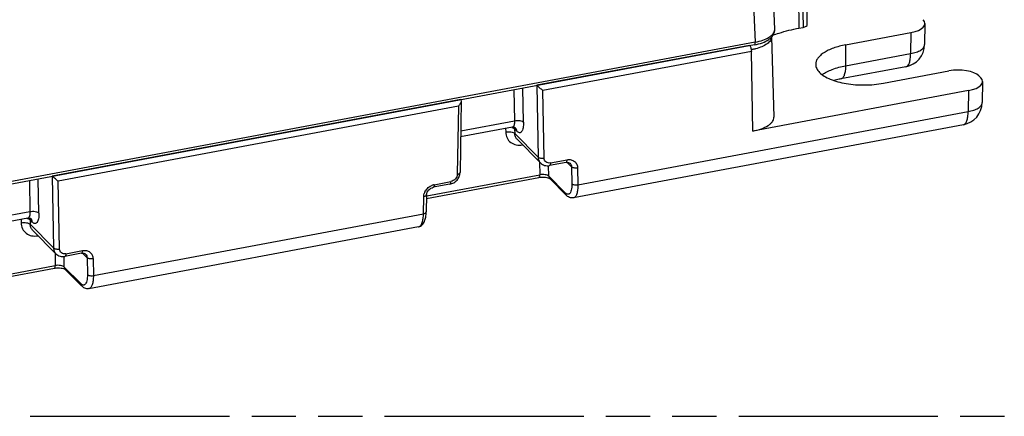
# Model space of a CAD drawing. Header units: millimetres. Extents: x 0 to 210, y 0 to 297.
# Tile 16 of 19: x 96 to 139, y 208 to 225. Entities that reach past the tile are written whole.
import ezdxf

# ---------------------------------------------------------------- set-up
doc = ezdxf.new("R2010")
doc.units = ezdxf.units.MM
doc.header["$LTSCALE"] = 19.36
doc.linetypes.add('PHANTOM', pattern=[0.8, 0.45, -0.05, 0.1, -0.05, 0.1, -0.05])
doc.layers.get('0').update_dxf_attribs({"linetype": 'CONTINUOUS'})
doc.layers.add('DEFAULT_3', color=7, linetype='PHANTOM')

msp = doc.modelspace()

# ---------------------------------------------------------------- linework, layer by layer
at = {"color": 7, "linetype": 'Continuous'}
for p, q in [((129.14731, 224.60132), (128.53373, 238.09668)), ((130.56847, 224.79482), (130.48314, 228.34232)), ((135.71151, 224.83942), (135.69531, 223.91903)), ((130.201, 224.63945), (130.38527, 224.67397)), ((132.2405, 223.90849), (135.10079, 224.44427)), ((128.25178, 223.90771), (79.24052, 214.7271)), ((128.03911, 223.88892), (118.73592, 222.14628)), ((129.00772, 224.25659), (129.10279, 220.74878)), ((128.1864, 220.14362), (128.12282, 223.62607)), ((134.87958, 222.95372), (132.03565, 222.42101)), ((133.90206, 222.23425), (136.76234, 222.77003)), ((138.07245, 222.5505), (138.14787, 222.4745)), ((138.22667, 222.30508), (138.21047, 221.38469)), ((118.73791, 222.12561), (118.79551, 219.00779)), ((137.61593, 221.90993), (128.18633, 220.14361)), ((115.41928, 221.52502), (97.54944, 218.17771)), ((115.43758, 221.4726), (115.38228, 218.33061)), ((117.67224, 220.30936), (115.40965, 219.88554)), ((117.80011, 220.28952), (117.8, 220.28962)), ((137.39474, 220.41938), (120.34233, 217.22519)), ((118.89981, 218.75099), (117.87552, 219.78309)), ((120.02114, 218.77271), (119.29291, 218.6363)), ((120.19952, 218.73008), (120.19994, 218.72965)), ((97.55142, 218.15703), (97.60903, 215.03921)), ((113.91473, 217.19956), (118.83076, 218.12041)), ((119.30485, 218.0682), (119.30704, 218.06633)), ((119.30703, 218.06634), (120.02331, 217.3446)), ((114.94288, 217.82146), (114.21465, 217.68505)), ((113.91741, 217.35139), (113.90438, 216.61109)), ((96.48576, 216.34078), (94.22317, 215.91696)), ((96.61362, 216.32094), (96.61352, 216.32105)), ((97.71333, 214.78241), (96.68904, 215.81451)), ((113.56594, 215.95585), (99.15583, 213.2566)), ((98.83464, 214.80412), (98.10643, 214.66772)), ((99.01302, 214.7615), (99.01344, 214.76107)), ((92.72825, 213.23098), (97.64426, 214.15183)), ((98.11835, 214.09962), (98.12054, 214.09775)), ((98.12053, 214.09776), (98.83681, 213.37602))]:
    msp.add_line(p, q, dxfattribs=at)
at = {"color": 9, "linetype": 'Continuous'}
for p, q in [((127.67952, 237.51744), (128.29272, 224.03063)), ((130.14704, 228.19333), (130.201, 224.63945)), ((130.29992, 228.22197), (130.38527, 224.67397)), ((135.10079, 224.44427), (135.08467, 223.52881)), ((128.29272, 224.03063), (79.18132, 214.83126)), ((132.2405, 223.90849), (132.24074, 222.99609)), ((128.12282, 223.62607), (119.00359, 221.91789)), ((132.24074, 222.99609), (135.08467, 223.52881)), ((117.73897, 221.93849), (117.76351, 220.59479)), ((118.15653, 220.52897), (118.12946, 222.01164)), ((119.05753, 218.9639), (119.00359, 221.91789)), ((137.61595, 221.90993), (137.59983, 220.99447)), ((115.3125, 221.22649), (97.81711, 217.94931)), ((115.3125, 221.22649), (115.26015, 218.25258)), ((120.53621, 217.79817), (137.59983, 220.99447)), ((115.41439, 220.15476), (117.76351, 220.59479)), ((117.37753, 220.25415), (117.38027, 220.10368)), ((117.86346, 220.13465), (117.76981, 220.22902)), ((117.76981, 220.22902), (117.7733, 220.03779)), ((117.7733, 220.03779), (118.79551, 219.00779)), ((118.86167, 218.78942), (118.87178, 218.23543)), ((119.33389, 218.75131), (120.06218, 218.88773)), ((120.26076, 218.57734), (120.06309, 218.77652)), ((119.26481, 218.16957), (119.2563, 218.63562)), ((120.26076, 218.57734), (120.27419, 217.84213)), ((120.52278, 218.5334), (120.53621, 217.79817)), ((96.55249, 217.96991), (96.57703, 216.62621)), ((96.97005, 216.5604), (96.94298, 218.04306)), ((97.87105, 214.99532), (97.81711, 217.94931)), ((113.92535, 217.30888), (118.87178, 218.23543)), ((114.25563, 217.80006), (114.98393, 217.93649)), ((119.26481, 218.16957), (119.98111, 217.44781)), ((113.78225, 216.53304), (113.79528, 217.27324)), ((120.34251, 217.22522), (120.34233, 217.22518)), ((94.22791, 216.18618), (96.57703, 216.62621)), ((96.19105, 216.28558), (96.19379, 216.13511)), ((96.67698, 216.16607), (96.58333, 216.26044)), ((96.58333, 216.26044), (96.58682, 216.06921)), ((99.34971, 213.82959), (113.78225, 216.53304)), ((96.58682, 216.06921), (97.60903, 215.03921)), ((98.14741, 214.78273), (98.87568, 214.91915)), ((97.67516, 214.82086), (97.68528, 214.26685)), ((98.07831, 214.20099), (98.0698, 214.66704)), ((99.07426, 214.60876), (98.87659, 214.80794)), ((99.07426, 214.60876), (99.08769, 213.87354)), ((99.33628, 214.56482), (99.34971, 213.82959)), ((92.73887, 213.3403), (97.68528, 214.26685)), ((98.07831, 214.20099), (98.79461, 213.47922)), ((99.15601, 213.25664), (99.15583, 213.2566))]:
    msp.add_line(p, q, dxfattribs=at)
at = {"color": 7, "linetype": 'Continuous'}
for points in [[(117.67224, 220.30936), (117.67998, 220.31065), (117.71958, 220.31263), (117.75516, 220.30757), (117.78205, 220.29861)], [(117.78205, 220.29861), (117.79835, 220.29003), (117.80282, 220.28692), (117.79996, 220.28966)], [(120.02116, 218.77271), (120.07383, 218.7775), (120.11951, 218.77243), (120.15896, 218.75885), (120.19196, 218.73715), (120.19995, 218.72964)], [(118.83074, 218.12041), (118.86543, 218.12611), (118.92915, 218.13282), (118.99525, 218.13513), (119.06055, 218.13295), (119.1219, 218.12664), (119.17682, 218.11695), (119.22323, 218.10501), (119.2598, 218.0922), (119.28577, 218.0802), (119.30122, 218.07089), (119.30485, 218.0682)], [(113.91741, 217.3514), (113.91847, 217.37028), (113.92826, 217.42174), (113.94789, 217.47356), (113.97651, 217.52334), (114.0131, 217.5693), (114.05657, 217.6099), (114.1052, 217.64341), (114.15715, 217.66851), (114.21463, 217.68505)], [(96.48576, 216.34078), (96.4935, 216.34208), (96.5331, 216.34405), (96.56868, 216.33899), (96.59557, 216.33003)], [(96.59557, 216.33003), (96.61187, 216.32145), (96.61634, 216.31834), (96.61348, 216.32108)], [(98.83466, 214.80413), (98.88733, 214.80892), (98.93301, 214.80385), (98.97246, 214.79027), (99.00546, 214.76857), (99.01345, 214.76106)], [(97.64424, 214.15183), (97.67893, 214.15753), (97.74265, 214.16424), (97.80875, 214.16655), (97.87405, 214.16437), (97.9354, 214.15806), (97.99032, 214.14837), (98.03673, 214.13643), (98.0733, 214.12362), (98.09927, 214.11162), (98.11472, 214.10231), (98.11835, 214.09962)]]:
    msp.add_lwpolyline(points, dxfattribs=at)
at = {"color": 9, "linetype": 'Continuous'}
for centre, radius, start, end in [((128.89139, 224.58976), 0.25618, 353.192764, 2.586003), ((117.51744, 220.22271), 0.25245, 1.432036, 10.825674), ((114.33258, 217.24596), 0.53983, 153.848972, 161.792754), ((114.36445, 217.25307), 0.55808, 109.754875, 116.547308), ((114.35905, 217.26752), 0.54265, 108.28673, 109.733921), ((114.35127, 217.29265), 0.51635, 100.674269, 108.342595), ((96.33096, 216.25413), 0.25245, 1.432036, 10.825674), ((113.54243, 216.08105), 0.12738, 280.635834, 289.399984)]:
    msp.add_arc(centre, radius, start, end, dxfattribs=at)
at = {"color": 7, "linetype": 'Continuous'}
for centre in [(134.69538, 223.9367), (137.21054, 221.40236)]:
    msp.add_arc(centre, 1.00009, 280.613456, 358.987606, dxfattribs=at)
for centre, major_axis, ratio, start_param, end_param in [((130.26846, 224.79161), (0.30002, 0.00231), 0.4283252, -1.17420738, 0.00701057), ((134.71131, 224.83639), (1.00023, 0.00767), 0.4282444, -1.17412534, 0.39639154), ((137.15127, 222.37781), (1.00001, 0.0079), 0.42843026, 0.39635801, 1.96688112), ((137.22646, 222.30205), (1.00023, 0.00767), 0.4282444, -1.17412534, 0.39639154)]:
    msp.add_ellipse(centre, major_axis=major_axis, ratio=ratio, start_param=start_param, end_param=end_param, dxfattribs=at)
for points, knots in [([(128.25178, 223.90771), (128.37051, 223.92995), (128.59028, 223.98715), (128.83962, 224.10737), (128.99458, 224.23301), (129.0822, 224.34137), (129.13903, 224.46625), (129.14923, 224.55747), (129.14691, 224.60229)], [0, 0, 0, 0, 0.29523737, 0.5526805, 0.66896365, 0.78029218, 0.89029704, 1, 1, 1, 1]), ([(129.06697, 224.33406), (129.15389, 224.36606), (129.52487, 224.49222), (129.907, 224.58438), (130.201, 224.63945)], [0, 0, 0, 0, 0.23643473, 1, 1, 1, 1]), ([(129.00696, 224.2545), (129.0056, 224.22801), (128.99415, 224.17314), (128.95353, 224.0951), (128.89071, 224.02072), (128.77256, 223.92199), (128.57364, 223.81674), (128.39528, 223.75898), (128.29689, 223.73379)], [0, 0, 0, 0, 0.08551489, 0.17781183, 0.28100495, 0.39746117, 0.6724651, 1, 1, 1, 1]), ([(132.2405, 223.90849), (132.06073, 223.87482), (131.80341, 223.80934), (131.49146, 223.68115), (131.29967, 223.5761), (131.14432, 223.46019), (131.02843, 223.335), (130.955, 223.20191), (130.93698, 223.10736), (130.93645, 223.06232)], [0, 0, 0, 0, 0.33183748, 0.47890197, 0.61104081, 0.72756228, 0.82912602, 0.91828479, 1, 1, 1, 1]), ([(128.05136, 223.8747), (128.06229, 223.86023), (128.08163, 223.82429), (128.11044, 223.74198), (128.12196, 223.67283), (128.12282, 223.62607)], [0, 0, 0, 0, 0.20799928, 0.46344519, 1, 1, 1, 1]), ([(128.29689, 223.73379), (128.2818, 223.72992), (128.22003, 223.71475), (128.15769, 223.70194), (128.11042, 223.69348)], [0, 0, 0, 0, 0.2449042, 1, 1, 1, 1]), ([(130.93645, 223.06232), (130.93572, 222.99959), (130.96917, 222.86319), (131.05382, 222.75427), (131.1047, 222.703)], [0, 0, 0, 0, 0.46478318, 1, 1, 1, 1]), ([(131.1047, 222.703), (131.16427, 222.64298), (131.31361, 222.53103), (131.58292, 222.39835), (131.90745, 222.29045), (132.41125, 222.18254), (133.08606, 222.1352), (133.63358, 222.18396), (133.90206, 222.23425)], [0, 0, 0, 0, 0.08697297, 0.18994524, 0.3077695, 0.43778098, 0.71905607, 1, 1, 1, 1]), ([(132.03565, 222.42101), (132.00902, 222.41602), (131.90563, 222.39578), (131.80288, 222.37219), (131.72711, 222.35256)], [0, 0, 0, 0, 0.25711186, 1, 1, 1, 1]), ([(119.00359, 221.91789), (118.96064, 221.95092), (118.89562, 222.00308), (118.81275, 222.07408), (118.77153, 222.11053), (118.75323, 222.12876)], [0, 0, 0, 0, 0.4963674, 0.76331294, 1, 1, 1, 1]), ([(115.41497, 221.38387), (115.40895, 221.36989), (115.38095, 221.31365), (115.34377, 221.26227), (115.3125, 221.22649)], [0, 0, 0, 0, 0.24258532, 1, 1, 1, 1]), ([(115.43763, 221.4726), (115.43747, 221.4656), (115.43434, 221.43503), (115.42432, 221.40558), (115.41497, 221.38387)], [0, 0, 0, 0, 0.22835193, 1, 1, 1, 1]), ([(128.18633, 220.14361), (128.31433, 220.16757), (128.54687, 220.22715), (128.80843, 220.34659), (128.96344, 220.4644), (129.04385, 220.5541), (129.09332, 220.64951), (129.10366, 220.71686), (129.10279, 220.74878)], [0, 0, 0, 0, 0.3333472, 0.61233621, 0.72851392, 0.82954671, 0.91825223, 1, 1, 1, 1]), ([(118.90004, 218.75078), (118.94916, 218.70141), (119.07684, 218.62703), (119.22315, 218.62323), (119.29289, 218.63629)], [0, 0, 0, 0, 0.49536666, 1, 1, 1, 1]), ([(114.9429, 217.82147), (115.00192, 217.83252), (115.11746, 217.87668), (115.25905, 217.99482), (115.35573, 218.1511), (115.38123, 218.27131), (115.38228, 218.33059)], [0, 0, 0, 0, 0.24951049, 0.50230171, 0.75363971, 1, 1, 1, 1]), ([(97.81711, 217.94931), (97.77416, 217.98234), (97.70914, 218.0345), (97.62627, 218.10551), (97.58505, 218.14195), (97.56675, 218.16019)], [0, 0, 0, 0, 0.4963674, 0.76331294, 1, 1, 1, 1]), ([(120.34263, 217.22545), (120.31252, 217.21972), (120.25081, 217.21776), (120.1638, 217.2423), (120.08706, 217.28578), (120.04361, 217.32414), (120.02332, 217.34459)], [0, 0, 0, 0, 0.2594444, 0.51228047, 0.75613564, 1, 1, 1, 1]), ([(113.56586, 215.95603), (113.59742, 215.96194), (113.65841, 215.98362), (113.73391, 216.04146), (113.79197, 216.11439), (113.84941, 216.22814), (113.89234, 216.39557), (113.90306, 216.53619), (113.90437, 216.61109)], [0, 0, 0, 0, 0.12108774, 0.23923707, 0.35425476, 0.46978436, 0.71748623, 1, 1, 1, 1]), ([(97.71355, 214.7822), (97.76268, 214.73284), (97.89036, 214.65845), (98.03667, 214.65465), (98.10641, 214.66771)], [0, 0, 0, 0, 0.49536666, 1, 1, 1, 1]), ([(99.15613, 213.25687), (99.12602, 213.25114), (99.06431, 213.24918), (98.9773, 213.27372), (98.90056, 213.3172), (98.85711, 213.35556), (98.83682, 213.37601)], [0, 0, 0, 0, 0.2594444, 0.51228047, 0.75613564, 1, 1, 1, 1])]:
    msp.add_open_spline(points, degree=3, knots=knots, dxfattribs=at)
at = {"color": 9, "linetype": 'Continuous'}
for points, knots in [([(128.29272, 224.03063), (128.40627, 224.05232), (128.61393, 224.1056), (128.8492, 224.20971), (128.99338, 224.31144), (129.07172, 224.38912), (129.12479, 224.47148), (129.14235, 224.53078), (129.14577, 224.55939)], [0, 0, 0, 0, 0.32826581, 0.60678961, 0.72445419, 0.82762344, 0.91816791, 1, 1, 1, 1]), ([(128.25178, 223.90771), (128.26756, 223.91068), (128.28467, 223.94278), (128.29175, 223.98523), (128.29302, 224.01473), (128.29272, 224.03063)], [0, 0, 0, 0, 0.35680314, 0.64651618, 1, 1, 1, 1]), ([(135.08467, 223.52881), (135.16861, 223.5431), (135.32151, 223.57973), (135.4941, 223.65564), (135.59736, 223.73169), (135.65176, 223.79027), (135.68634, 223.85299), (135.69493, 223.89765), (135.69531, 223.91903)], [0, 0, 0, 0, 0.33082378, 0.60869668, 0.72512295, 0.82697643, 0.91693807, 1, 1, 1, 1]), ([(134.87958, 222.95372), (134.89523, 222.95665), (134.92731, 222.96981), (134.96825, 223.00722), (135.00328, 223.06073), (135.04515, 223.15932), (135.07754, 223.31796), (135.08469, 223.45395), (135.08467, 223.52881)], [0, 0, 0, 0, 0.073944, 0.15662732, 0.25398334, 0.36882801, 0.65232444, 1, 1, 1, 1]), ([(131.21946, 222.60511), (131.28177, 222.65122), (131.42377, 222.7374), (131.7602, 222.88556), (132.0425, 222.95896), (132.24074, 222.99609)], [0, 0, 0, 0, 0.21121217, 0.45044582, 1, 1, 1, 1]), ([(132.24074, 222.99609), (132.24076, 222.92123), (132.23361, 222.78525), (132.20122, 222.62661), (132.15935, 222.52801), (132.12432, 222.4745), (132.08338, 222.4371), (132.0513, 222.42394), (132.03565, 222.42101)], [0, 0, 0, 0, 0.34767555, 0.63117197, 0.74601665, 0.84337268, 0.926056, 1, 1, 1, 1]), ([(137.59983, 220.99447), (137.68377, 221.00876), (137.83667, 221.04539), (138.00926, 221.1213), (138.11252, 221.19735), (138.16692, 221.25593), (138.2015, 221.31865), (138.21009, 221.36331), (138.21047, 221.38469)], [0, 0, 0, 0, 0.33082378, 0.60869668, 0.72512295, 0.82697643, 0.91693807, 1, 1, 1, 1]), ([(137.39474, 220.41938), (137.41039, 220.42231), (137.44247, 220.43547), (137.48341, 220.47288), (137.51844, 220.52639), (137.56031, 220.62498), (137.5927, 220.78362), (137.59985, 220.91961), (137.59983, 220.99447)], [0, 0, 0, 0, 0.073944, 0.15662732, 0.25398334, 0.36882801, 0.65232444, 1, 1, 1, 1]), ([(117.76351, 220.59479), (117.76459, 220.55773), (117.76285, 220.4904), (117.7495, 220.41163), (117.73062, 220.36241), (117.71116, 220.32953), (117.68782, 220.31267), (117.67215, 220.30982)], [0, 0, 0, 0, 0.35160624, 0.63731782, 0.75244548, 0.84892513, 1, 1, 1, 1]), ([(117.76351, 220.59479), (117.83848, 220.6101), (117.95343, 220.61226), (118.08592, 220.57802), (118.13934, 220.54693), (118.15653, 220.52893)], [0, 0, 0, 0, 0.56073137, 0.81756646, 1, 1, 1, 1]), ([(118.15653, 220.52897), (118.15734, 220.48505), (118.15564, 220.40246), (118.14186, 220.2884), (118.11736, 220.19468), (118.08296, 220.12404), (118.03672, 220.07735), (117.97714, 220.06407), (117.91614, 220.08723), (117.8813, 220.11668), (117.86346, 220.13465)], [0, 0, 0, 0, 0.19675709, 0.36936411, 0.51357575, 0.62852855, 0.71855134, 0.79757952, 0.88660956, 1, 1, 1, 1]), ([(117.38027, 220.10368), (117.38186, 220.01494), (117.41961, 219.8386), (117.58942, 219.62782), (117.84042, 219.51744), (118.02578, 219.51963), (118.11721, 219.53678)], [0, 0, 0, 0, 0.25087113, 0.49134819, 0.73707394, 1, 1, 1, 1]), ([(117.38028, 220.10365), (117.45525, 220.11897), (117.5702, 220.12112), (117.70269, 220.08688), (117.75611, 220.0558), (117.77331, 220.03779)], [0, 0, 0, 0, 0.56073106, 0.81756763, 1, 1, 1, 1]), ([(117.72019, 220.26405), (117.7149, 220.26671), (117.69175, 220.2774), (117.66736, 220.28527), (117.6484, 220.29012)], [0, 0, 0, 0, 0.23238934, 1, 1, 1, 1]), ([(117.76981, 220.22902), (117.76665, 220.23232), (117.75177, 220.24619), (117.73424, 220.25697), (117.72019, 220.26405)], [0, 0, 0, 0, 0.22526515, 1, 1, 1, 1]), ([(117.87561, 219.78318), (117.84365, 219.81566), (117.79176, 219.89635), (117.77394, 219.99021), (117.77331, 220.03779)], [0, 0, 0, 0, 0.48919319, 1, 1, 1, 1]), ([(117.86344, 220.13468), (117.86272, 220.16261), (117.85218, 220.21973), (117.82034, 220.26896), (117.80007, 220.28948)], [0, 0, 0, 0, 0.49211099, 1, 1, 1, 1]), ([(118.79551, 219.00779), (118.79653, 218.95974), (118.81439, 218.86493), (118.86736, 218.78366), (118.89982, 218.75099)], [0, 0, 0, 0, 0.51064719, 1, 1, 1, 1]), ([(118.79551, 219.00779), (118.80752, 218.99521), (118.84342, 218.97484), (118.93166, 218.95223), (119.00753, 218.95367), (119.05753, 218.96388)], [0, 0, 0, 0, 0.19116463, 0.43910222, 1, 1, 1, 1]), ([(119.33389, 218.75131), (119.2996, 218.74489), (119.23008, 218.74403), (119.13598, 218.78546), (119.07226, 218.86448), (119.05813, 218.93061), (119.05753, 218.9639)], [0, 0, 0, 0, 0.26294429, 0.50865141, 0.74911394, 1, 1, 1, 1]), ([(119.3339, 218.75131), (119.33391, 218.73635), (119.33221, 218.70871), (119.32472, 218.66868), (119.30787, 218.6391), (119.29289, 218.63629)], [0, 0, 0, 0, 0.3525468, 0.64069146, 1, 1, 1, 1]), ([(120.02114, 218.77275), (120.03674, 218.77576), (120.05354, 218.80678), (120.06062, 218.84673), (120.06216, 218.87365), (120.06216, 218.88772)], [0, 0, 0, 0, 0.37511212, 0.66774322, 1, 1, 1, 1]), ([(120.06218, 218.88773), (120.11933, 218.89843), (120.23519, 218.89985), (120.39204, 218.83081), (120.49824, 218.69911), (120.52177, 218.58887), (120.52278, 218.5334)], [0, 0, 0, 0, 0.26293733, 0.50864897, 0.74911696, 1, 1, 1, 1]), ([(120.19988, 218.7296), (120.21892, 218.71012), (120.24979, 218.66184), (120.26039, 218.60576), (120.26076, 218.57734)], [0, 0, 0, 0, 0.4893524, 1, 1, 1, 1]), ([(115.26015, 218.25257), (115.27692, 218.25543), (115.30756, 218.26275), (115.34666, 218.28009), (115.37396, 218.302), (115.38213, 218.32181), (115.38228, 218.33061)], [0, 0, 0, 0, 0.33152714, 0.61053486, 0.82833877, 1, 1, 1, 1]), ([(120.52278, 218.53343), (120.4728, 218.52322), (120.39617, 218.52179), (120.30784, 218.54461), (120.27223, 218.56534), (120.26076, 218.57734)], [0, 0, 0, 0, 0.56073103, 0.81756627, 1, 1, 1, 1]), ([(114.94291, 217.82147), (114.95787, 217.82427), (114.97461, 217.8539), (114.98238, 217.89383), (114.98417, 217.92153), (114.98392, 217.93648)], [0, 0, 0, 0, 0.35890083, 0.64739019, 1, 1, 1, 1]), ([(115.26015, 218.25258), (115.25887, 218.17966), (115.19447, 218.03199), (115.05747, 217.95027), (114.98393, 217.93649)], [0, 0, 0, 0, 0.49364437, 1, 1, 1, 1]), ([(118.83076, 218.12045), (118.84638, 218.12346), (118.86318, 218.15453), (118.87025, 218.19448), (118.87178, 218.22138), (118.87178, 218.23543)], [0, 0, 0, 0, 0.37568342, 0.66828275, 1, 1, 1, 1]), ([(119.26481, 218.16957), (119.24645, 218.18759), (119.19221, 218.21597), (119.0973, 218.24027), (118.9865, 218.24802), (118.90957, 218.24208), (118.87178, 218.23543)], [0, 0, 0, 0, 0.18886916, 0.43622647, 0.7182363, 1, 1, 1, 1]), ([(119.26481, 218.16957), (119.26529, 218.15096), (119.27231, 218.11289), (119.29353, 218.08005), (119.30705, 218.06637)], [0, 0, 0, 0, 0.49173037, 1, 1, 1, 1]), ([(113.84801, 217.48389), (113.87608, 217.54118), (113.95236, 217.64693), (114.05771, 217.72369), (114.11502, 217.7523)], [0, 0, 0, 0, 0.49902566, 1, 1, 1, 1]), ([(114.25566, 217.80007), (114.25567, 217.786), (114.25413, 217.75907), (114.24704, 217.71912), (114.23024, 217.6881), (114.21464, 217.68509)], [0, 0, 0, 0, 0.33227827, 0.62491776, 1, 1, 1, 1]), ([(120.02331, 217.3446), (120.01026, 217.35776), (119.98893, 217.39042), (119.98159, 217.42851), (119.98109, 217.44783)], [0, 0, 0, 0, 0.48972853, 1, 1, 1, 1]), ([(120.0216, 217.41304), (120.01818, 217.41546), (120.00392, 217.42612), (119.9907, 217.43814), (119.98111, 217.44781)], [0, 0, 0, 0, 0.23515442, 1, 1, 1, 1]), ([(120.27419, 217.84213), (120.27512, 217.79139), (120.27271, 217.69734), (120.25378, 217.56999), (120.2214, 217.47139), (120.18557, 217.42035), (120.16515, 217.40447)], [0, 0, 0, 0, 0.32931329, 0.60931713, 0.83214458, 1, 1, 1, 1]), ([(120.27419, 217.84208), (120.2862, 217.8295), (120.3221, 217.80913), (120.41034, 217.78652), (120.48621, 217.78796), (120.53621, 217.79817)], [0, 0, 0, 0, 0.19116453, 0.43910233, 1, 1, 1, 1]), ([(120.53621, 217.79817), (120.5373, 217.72363), (120.53223, 217.58832), (120.50268, 217.43018), (120.46284, 217.33183), (120.42913, 217.27852), (120.38932, 217.24122), (120.35786, 217.22812), (120.34252, 217.22522)], [0, 0, 0, 0, 0.34936868, 0.63337826, 0.74800394, 0.84484398, 0.92679645, 1, 1, 1, 1]), ([(113.79528, 217.27324), (113.79548, 217.28495), (113.79826, 217.33284), (113.80849, 217.38022), (113.81978, 217.41464)], [0, 0, 0, 0, 0.24437498, 1, 1, 1, 1]), ([(113.91739, 217.35131), (113.91719, 217.34226), (113.90853, 217.32169), (113.87989, 217.29972), (113.84089, 217.28292), (113.81102, 217.27594), (113.79528, 217.27326)], [0, 0, 0, 0, 0.17637204, 0.40513998, 0.6886604, 1, 1, 1, 1]), ([(120.16515, 217.40447), (120.15551, 217.39698), (120.13409, 217.38492), (120.08185, 217.37868), (120.04394, 217.39723), (120.0216, 217.41304)], [0, 0, 0, 0, 0.23768167, 0.46697018, 1, 1, 1, 1]), ([(96.57703, 216.62621), (96.57811, 216.58915), (96.57637, 216.52183), (96.56302, 216.44306), (96.54414, 216.39383), (96.52468, 216.36095), (96.50134, 216.34409), (96.48567, 216.34125)], [0, 0, 0, 0, 0.35160624, 0.63731782, 0.75244548, 0.84892513, 1, 1, 1, 1]), ([(96.57703, 216.62621), (96.652, 216.64153), (96.76695, 216.64368), (96.89944, 216.60944), (96.95286, 216.57835), (96.97005, 216.56035)], [0, 0, 0, 0, 0.56073137, 0.81756646, 1, 1, 1, 1]), ([(96.97005, 216.5604), (96.97086, 216.51647), (96.96916, 216.43388), (96.95538, 216.31982), (96.93088, 216.2261), (96.89648, 216.15546), (96.85024, 216.10877), (96.79066, 216.09549), (96.72966, 216.11865), (96.69482, 216.1481), (96.67698, 216.16607)], [0, 0, 0, 0, 0.19675709, 0.36936411, 0.51357575, 0.62852855, 0.71855134, 0.79757952, 0.88660956, 1, 1, 1, 1]), ([(113.78225, 216.53304), (113.79906, 216.5359), (113.82975, 216.54324), (113.86891, 216.56064), (113.89621, 216.58263), (113.90429, 216.60251), (113.90438, 216.61133)], [0, 0, 0, 0, 0.33175636, 0.61078382, 0.82842253, 1, 1, 1, 1]), ([(96.19379, 216.13511), (96.19538, 216.04636), (96.23313, 215.87002), (96.40294, 215.65924), (96.65394, 215.54887), (96.8393, 215.55105), (96.93073, 215.5682)], [0, 0, 0, 0, 0.25087113, 0.49134819, 0.73707394, 1, 1, 1, 1]), ([(96.1938, 216.13507), (96.26877, 216.15039), (96.38372, 216.15254), (96.51621, 216.1183), (96.56963, 216.08722), (96.58683, 216.06922)], [0, 0, 0, 0, 0.56073106, 0.81756763, 1, 1, 1, 1]), ([(96.53371, 216.29547), (96.52842, 216.29813), (96.50527, 216.30882), (96.48087, 216.3167), (96.46192, 216.32155)], [0, 0, 0, 0, 0.23238934, 1, 1, 1, 1]), ([(96.58333, 216.26044), (96.58017, 216.26375), (96.56529, 216.27761), (96.54776, 216.28839), (96.53371, 216.29547)], [0, 0, 0, 0, 0.22526515, 1, 1, 1, 1]), ([(96.67695, 216.1661), (96.67624, 216.19403), (96.6657, 216.25115), (96.63386, 216.30039), (96.61359, 216.3209)], [0, 0, 0, 0, 0.49211099, 1, 1, 1, 1]), ([(113.58474, 215.9609), (113.61647, 215.97206), (113.6603, 216.0111), (113.70075, 216.07912), (113.74069, 216.17696), (113.77264, 216.33028), (113.78124, 216.4614), (113.78225, 216.53304)], [0, 0, 0, 0, 0.15983509, 0.26030078, 0.37706247, 0.65959022, 1, 1, 1, 1]), ([(96.68913, 215.8146), (96.65717, 215.84709), (96.60528, 215.92777), (96.58746, 216.02164), (96.58683, 216.06922)], [0, 0, 0, 0, 0.48919319, 1, 1, 1, 1]), ([(97.60903, 215.03921), (97.61005, 214.99116), (97.6279, 214.89635), (97.68088, 214.81509), (97.71333, 214.78241)], [0, 0, 0, 0, 0.51064719, 1, 1, 1, 1]), ([(97.60903, 215.03921), (97.62104, 215.02663), (97.65694, 215.00626), (97.74518, 214.98366), (97.82105, 214.98509), (97.87105, 214.9953)], [0, 0, 0, 0, 0.19116463, 0.43910222, 1, 1, 1, 1]), ([(98.14741, 214.78273), (98.11312, 214.77631), (98.0436, 214.77545), (97.9495, 214.81688), (97.88578, 214.8959), (97.87165, 214.96204), (97.87105, 214.99532)], [0, 0, 0, 0, 0.26294429, 0.50865141, 0.74911394, 1, 1, 1, 1]), ([(98.83464, 214.80417), (98.85024, 214.80718), (98.86704, 214.8382), (98.87412, 214.87815), (98.87566, 214.90507), (98.87566, 214.91914)], [0, 0, 0, 0, 0.37511212, 0.66774322, 1, 1, 1, 1]), ([(98.87568, 214.91915), (98.93283, 214.92985), (99.04869, 214.93127), (99.20554, 214.86223), (99.31174, 214.73053), (99.33527, 214.62029), (99.33628, 214.56482)], [0, 0, 0, 0, 0.26293733, 0.50864897, 0.74911696, 1, 1, 1, 1]), ([(98.14742, 214.78273), (98.14743, 214.76778), (98.14573, 214.74013), (98.13824, 214.7001), (98.12138, 214.67053), (98.10641, 214.66771)], [0, 0, 0, 0, 0.3525468, 0.64069146, 1, 1, 1, 1]), ([(99.01338, 214.76102), (99.03242, 214.74154), (99.06329, 214.69326), (99.07389, 214.63718), (99.07426, 214.60876)], [0, 0, 0, 0, 0.4893524, 1, 1, 1, 1]), ([(99.33628, 214.56485), (99.2863, 214.55464), (99.20967, 214.55321), (99.12134, 214.57603), (99.08573, 214.59676), (99.07426, 214.60876)], [0, 0, 0, 0, 0.56073103, 0.81756627, 1, 1, 1, 1]), ([(97.64426, 214.15187), (97.65988, 214.15488), (97.67668, 214.18595), (97.68375, 214.2259), (97.68528, 214.2528), (97.68528, 214.26685)], [0, 0, 0, 0, 0.37568342, 0.66828275, 1, 1, 1, 1]), ([(98.07831, 214.20099), (98.05995, 214.21901), (98.0057, 214.24738), (97.9108, 214.27169), (97.8, 214.27944), (97.72307, 214.2735), (97.68528, 214.26685)], [0, 0, 0, 0, 0.18886916, 0.43622647, 0.7182363, 1, 1, 1, 1]), ([(98.07831, 214.20099), (98.07879, 214.18238), (98.08581, 214.1443), (98.10703, 214.11147), (98.12055, 214.09779)], [0, 0, 0, 0, 0.49173037, 1, 1, 1, 1]), ([(99.08769, 213.87354), (99.08862, 213.8228), (99.08621, 213.72876), (99.06728, 213.6014), (99.0349, 213.50281), (98.99907, 213.45177), (98.97865, 213.43589)], [0, 0, 0, 0, 0.32931329, 0.60931713, 0.83214458, 1, 1, 1, 1]), ([(99.08769, 213.87349), (99.0997, 213.86092), (99.1356, 213.84055), (99.22384, 213.81794), (99.29971, 213.81937), (99.34971, 213.82959)], [0, 0, 0, 0, 0.19116453, 0.43910233, 1, 1, 1, 1]), ([(99.34971, 213.82959), (99.3508, 213.75505), (99.34573, 213.61974), (99.31618, 213.4616), (99.27634, 213.36325), (99.24263, 213.30994), (99.20282, 213.27264), (99.17136, 213.25954), (99.15602, 213.25664)], [0, 0, 0, 0, 0.34936868, 0.63337826, 0.74800394, 0.84484398, 0.92679645, 1, 1, 1, 1]), ([(98.83681, 213.37602), (98.82376, 213.38918), (98.80243, 213.42184), (98.79509, 213.45993), (98.79459, 213.47924)], [0, 0, 0, 0, 0.48972853, 1, 1, 1, 1]), ([(98.8351, 213.44446), (98.83168, 213.44688), (98.81742, 213.45754), (98.8042, 213.46956), (98.79461, 213.47922)], [0, 0, 0, 0, 0.23515442, 1, 1, 1, 1]), ([(98.97865, 213.43589), (98.96901, 213.4284), (98.94759, 213.41634), (98.89535, 213.4101), (98.85744, 213.42865), (98.8351, 213.44446)], [0, 0, 0, 0, 0.23768167, 0.46697018, 1, 1, 1, 1])]:
    msp.add_open_spline(points, degree=3, knots=knots, dxfattribs=at)
at = {"color": 7, "linetype": 'Continuous'}
msp.add_open_spline([(115.41928, 221.52502), (115.42469, 221.5199), (115.42903, 221.51348), (115.432, 221.50664)], degree=3, dxfattribs=at)
at = {"color": 9, "linetype": 'Continuous'}
for points in [[(117.75447, 220.30889), (117.75923, 220.29634), (117.76286, 220.28331), (117.7654, 220.27012)], [(96.56799, 216.34031), (96.57275, 216.32776), (96.57638, 216.31473), (96.57892, 216.30155)]]:
    msp.add_open_spline(points, degree=3, dxfattribs=at)
at = {"layer": 'DEFAULT_3', "color": 91, "linetype": 'PHANTOM', "true_color": 0x80ff80}
msp.add_line((50.12864, 207.68), (150.12864, 207.68), dxfattribs=at)

doc.saveas('drawing.dxf')
